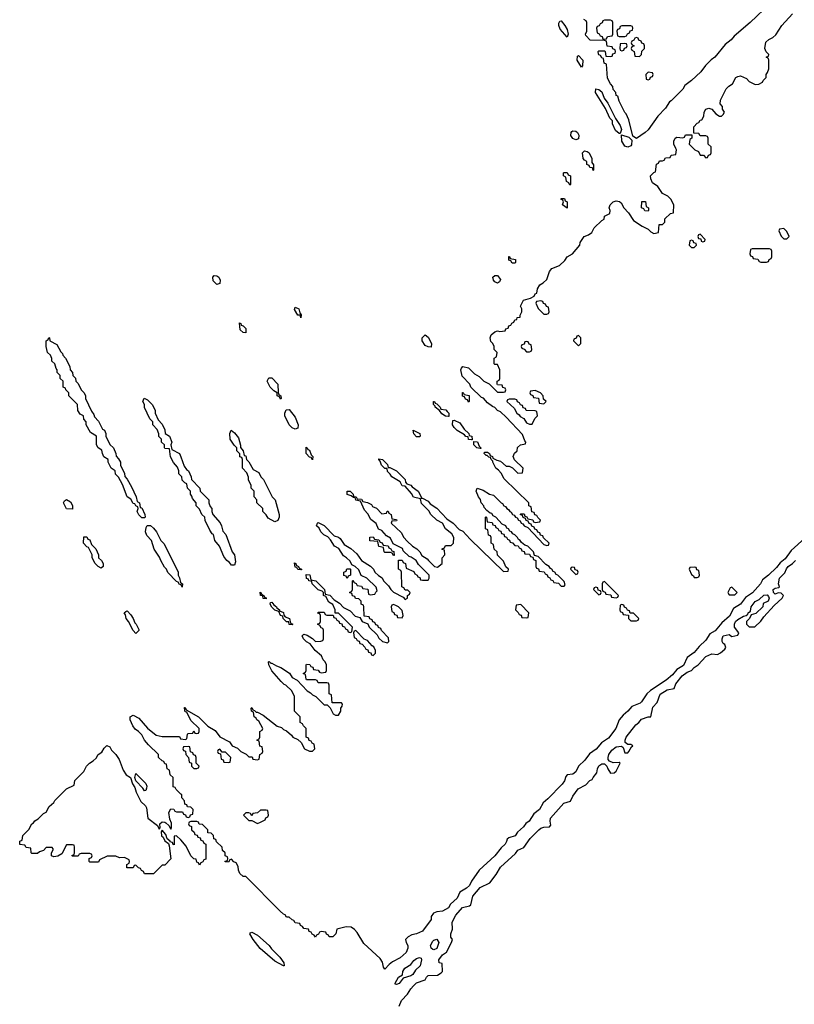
# Model space of a CAD drawing. Header units: inches. Extents: x 2701622 to 2964296, y 496201 to 720542.
# Tile 114 of 256: x 2768886 to 2774241, y 684083 to 690890. Entities that reach past the tile are written whole.
import ezdxf

# ---------------------------------------------------------------- set-up
doc = ezdxf.new("R2010")
doc.units = ezdxf.units.IN
doc.header["$MEASUREMENT"] = 0
for name, color, linetype in [('C7668', 7, 'Continuous'), ('C7678', 7, 'Continuous'), ('C7679', 7, 'Continuous')]:
    doc.layers.add(name, color=color, linetype=linetype)

msp = doc.modelspace()

# ---------------------------------------------------------------- linework, layer by layer
at = {"layer": 'C7668', "color": 4, "elevation": 8}
for points in [[(2769730, 687446), (2769710, 687466), (2769698, 687490), (2769706, 687510), (2769702, 687522), (2769688, 687528), (2769682, 687542), (2769670, 687546), (2769655.3, 687575.3), (2769628, 687590), (2769596.4, 687676.4), (2769570, 687726), (2769548.4, 687748.4), (2769546, 687770), (2769518, 687790), (2769498, 687830), (2769498, 687850), (2769468.7, 687868.7), (2769458, 687890), (2769453.6, 687913.6), (2769428.9, 687928.9), (2769418, 687950), (2769418, 688010), (2769376.4, 688036.4), (2769346, 688090), (2769346, 688110), (2769328.4, 688128.4), (2769326, 688150), (2769303.1, 688163.1), (2769288.4, 688188.4), (2769286, 688230), (2769226, 688290), (2769226, 688310), (2769206, 688330), (2769202, 688342), (2769186, 688350), (2769186, 688390), (2769166, 688410), (2769166, 688430), (2769146, 688450), (2769146, 688470), (2769138, 688478), (2769128, 688510), (2769108, 688530), (2769107.3, 688547.3), (2769098, 688570), (2769078, 688590), (2769068, 688630), (2769068, 688670), (2769082, 688678), (2769088, 688692), (2769092, 688690), (2769094, 688670), (2769143.6, 688643.6), (2769170, 688594), (2769182, 688582), (2769184.7, 688570), (2769202, 688550), (2769231.6, 688491.6), (2769234, 688470), (2769251.6, 688451.6), (2769254, 688430), (2769271.6, 688411.6), (2769274, 688390), (2769290, 688374), (2769312, 688330), (2769332, 688310), (2769342, 688290), (2769342, 688270), (2769383.6, 688183.6), (2769399.6, 688159.6), (2769403.6, 688143.6), (2769430, 688114), (2769459.6, 688059.6), (2769471.3, 688051.3), (2769482, 688030), (2769482, 688010), (2769510, 687954), (2769534, 687930), (2769551.6, 687891.6), (2769552.7, 687872.7), (2769570, 687854), (2769582, 687830), (2769582, 687810), (2769611.6, 687751.6), (2769612.7, 687732.7), (2769630, 687714), (2769659.6, 687659.6), (2769692, 687590), (2769698, 687558), (2769714, 687550), (2769718, 687518), (2769730, 687514), (2769752, 687470), (2769754, 687450), (2769750, 687446)], [(2769250, 687506), (2769208.9, 687508.9), (2769189.1, 687549.1), (2769196.4, 687563.6), (2769210, 687572), (2769236.9, 687556.9), (2769251.1, 687531.1)], [(2769450, 687098), (2769428.9, 687108.9), (2769408, 687130), (2769388, 687170), (2769388, 687190), (2769362, 687242), (2769350, 687246), (2769328, 687270), (2769330, 687314), (2769350, 687314), (2769358, 687298), (2769370, 687294), (2769382, 687262), (2769411.6, 687231.6), (2769432, 687190), (2769432, 687170), (2769452, 687150), (2769462, 687130), (2769462, 687110)], [(2769690, 686646), (2769670, 686666), (2769638, 686730), (2769622, 686750), (2769616.4, 686776.4), (2769608.7, 686790), (2769620.4, 686799.6), (2769630, 686802), (2769655.3, 686775.3), (2769671.3, 686750), (2769681, 686721), (2769691.3, 686710), (2769710, 686674), (2769710, 686666)], [(2769750, 685558), (2769737.2, 685577.2), (2769688.4, 685628.4), (2769681.2, 685650), (2769690, 685678), (2769758, 685610), (2769764.7, 685590), (2769763.6, 685576.4), (2769758, 685562)]]:
    msp.add_lwpolyline(points, close=True, dxfattribs=at)
for points in [[(2770000, 687736), (2769986, 687750), (2769986, 687770), (2769976.4, 687796.4), (2769948.4, 687828.4), (2769928.4, 687868.4), (2769922, 687922), (2769890, 687926), (2769886, 687930), (2769886, 687950), (2769866, 687970), (2769866, 687990), (2769848.4, 688008.4), (2769847.3, 688027.3), (2769836.4, 688056.4), (2769806, 688090), (2769806, 688110), (2769786, 688130), (2769748.4, 688208.4), (2769748, 688230), (2769738, 688250), (2769747.3, 688272.7), (2769770, 688262), (2769802, 688230), (2769822, 688190), (2769822, 688170), (2769843.6, 688123.6), (2769870, 688094), (2769890, 688054), (2769892, 688030), (2769922, 688010), (2769938, 687970), (2769932, 687950), (2769938, 687918), (2769990.9, 687890.9), (2770000, 687866.6)], [(2770000, 686982.7), (2769990, 686986), (2769982, 687002), (2769970, 687006), (2769909.2, 687069.2), (2769902, 687090), (2769886, 687106), (2769862, 687150), (2769853.6, 687173.6), (2769815.3, 687230), (2769798, 687290), (2769764.7, 687324.7), (2769755.3, 687350), (2769760.4, 687379.6), (2769767.3, 687392.7), (2769790, 687394), (2769810, 687374), (2769832, 687350), (2769862, 687290), (2769885.4, 687265.4), (2769982, 687070), (2769982, 687050), (2769991.6, 687031.6), (2769998, 686998), (2770000, 686996.9)], [(2770000, 685535.8), (2769967.3, 685567.3), (2769962, 685582), (2769947.3, 685587.3), (2769946, 685650), (2769926, 685670), (2769922, 685702), (2769906, 685710), (2769902, 685742), (2769890, 685746), (2769882, 685762), (2769870, 685766), (2769846, 685790), (2769846, 685810), (2769776.4, 685876.4), (2769748, 685910), (2769730, 685946), (2769708, 685970), (2769685.2, 685985.2), (2769669.1, 686009.1), (2769649.2, 686049.2), (2769648.7, 686070), (2769670, 686082), (2769710, 686062), (2769770, 685992), (2769830, 685944.7), (2769870, 685934), (2769990, 685934), (2769998, 685918), (2770000, 685917.8)], [(2770000, 685220.4), (2769970, 685248), (2769954, 685246), (2769954, 685186), (2769947.3, 685187.3), (2769942, 685202), (2769926, 685206), (2769926, 685210), (2769906, 685226), (2769896.4, 685256.4), (2769870, 685286), (2769863.6, 685276.4), (2769866.8, 685246.8), (2769878, 685238), (2769890, 685214), (2769914, 685194), (2769919.6, 685179.6), (2769931.3, 685088.7), (2769890, 685046), (2769870, 685046), (2769810, 684986), (2769750, 684986), (2769742, 685002), (2769727.3, 685007.3), (2769722, 685022), (2769707.3, 685027.3), (2769690, 685046), (2769678, 685042), (2769670, 685026), (2769627.3, 685027.3), (2769626, 685050), (2769642, 685058), (2769646, 685070), (2769642, 685082), (2769610, 685098), (2769576.4, 685096.4), (2769550, 685106), (2769490, 685106), (2769438, 685082), (2769430, 685066), (2769370, 685066), (2769366, 685070), (2769366, 685090), (2769382, 685098), (2769386, 685110), (2769382, 685122), (2769370, 685126), (2769310, 685126), (2769298, 685122), (2769290, 685106), (2769250, 685106), (2769247.3, 685112.7), (2769262, 685118), (2769266, 685130), (2769266, 685170), (2769262, 685182), (2769250, 685186), (2769210, 685186), (2769176.9, 685123.1), (2769150, 685108), (2769122, 685102), (2769106, 685110), (2769106, 685130), (2769118, 685150), (2769118, 685158), (2769110, 685166), (2769070, 685166), (2769050, 685146), (2769023.6, 685136.4), (2769010, 685126), (2768970, 685126), (2768966, 685130), (2768962, 685162), (2768930, 685166), (2768922, 685182), (2768887.3, 685187.3), (2768886, 685210), (2768902, 685218), (2768908, 685250), (2768948.4, 685291.6), (2768969.3, 685330.7), (2768982, 685338), (2768990, 685351.3), (2769014, 685366), (2769050, 685402), (2769068.4, 685411.6), (2769089.3, 685450.7), (2769122, 685478), (2769130, 685492), (2769210, 685572), (2769262, 685598), (2769268, 685630), (2769328.4, 685691.6), (2769348, 685730), (2769368, 685750), (2769394.6, 685765.4), (2769414.6, 685785.4), (2769429.3, 685810.7), (2769454.6, 685825.4), (2769470, 685854), (2769488.9, 685871.1), (2769510, 685862), (2769519.6, 685839.6), (2769550.9, 685810.9), (2769574.4, 685774.4), (2769601, 685701), (2769622, 685670), (2769651.3, 685650), (2769666.8, 685606.8), (2769682, 685582), (2769691, 685550), (2769724, 685484), (2769754.8, 685454.8), (2769762, 685442), (2769771.3, 685370), (2769838, 685318), (2769850, 685294), (2769856.4, 685303.6), (2769855.3, 685330), (2769870, 685344.7), (2769890, 685342), (2769896.9, 685336.9), (2769918, 685318), (2769930, 685294), (2769936.4, 685303.6), (2769934.6, 685334.6), (2769924, 685364), (2769918, 685410), (2769930, 685434), (2769952.7, 685432.7), (2769958, 685418), (2769970, 685414), (2770000, 685413.1)]]:
    msp.add_lwpolyline(points, dxfattribs=at)
at = {"layer": 'C7678', "color": 4, "elevation": 8}
for points in [[(2770000, 685917.8), (2770030, 685914), (2770042, 685918), (2770046, 685950), (2770050, 685954), (2770082, 685958), (2770090, 685974), (2770098, 685958), (2770110, 685954), (2770122, 685958), (2770126, 685970), (2770126, 685990), (2770070, 686046), (2770042, 686102), (2770030, 686106), (2770026, 686130), (2770026, 686134), (2770030, 686134), (2770038, 686118), (2770122, 686070), (2770186, 686006), (2770236.8, 685976.8), (2770270, 685932), (2770336.9, 685896.9), (2770354, 685870), (2770392.7, 685852.7), (2770414, 685830), (2770452.7, 685812.7), (2770470, 685794), (2770492.7, 685792.7), (2770498, 685778), (2770530, 685774), (2770542, 685778), (2770546, 685810), (2770562, 685818), (2770566, 685830), (2770562, 685862), (2770547.3, 685867.3), (2770542, 685902), (2770526, 685910), (2770542, 685918), (2770546, 685930), (2770546, 685970), (2770562, 685978), (2770566, 685990), (2770540.4, 686040.4), (2770526, 686050), (2770522, 686062), (2770506, 686070), (2770502, 686102), (2770488, 686110), (2770486, 686130), (2770490, 686134), (2770498, 686118), (2770510, 686114), (2770522, 686102), (2770530, 686102), (2770570, 686082), (2770666.4, 686006.4), (2770696, 685996), (2770710, 685982), (2770730, 685974), (2770764.7, 685944.7), (2770774, 685930), (2770810, 685914), (2770832.7, 685892.7), (2770854, 685850), (2770890, 685834), (2770910, 685834), (2770926, 685850), (2770922, 685882), (2770907.3, 685887.3), (2770902, 685902), (2770887.3, 685907.3), (2770882, 685922), (2770866, 685930), (2770866, 685990), (2770847.3, 686007.3), (2770842, 686022), (2770826, 686030), (2770826, 686070), (2770786, 686110), (2770786, 686210), (2770768, 686250), (2770726, 686290), (2770714.6, 686294.6), (2770693.6, 686313.6), (2770630, 686388), (2770608, 686430), (2770606, 686450), (2770610, 686452), (2770622, 686442), (2770630, 686442), (2770662, 686422), (2770690.9, 686410.9), (2770751.1, 686371.1), (2770770, 686342), (2770803.6, 686323.6), (2770874, 686250), (2770896.9, 686236.9), (2770910, 686222), (2770934, 686210), (2770990, 686154), (2771012.7, 686152.7), (2771032.7, 686132.7), (2771054, 686090), (2771070, 686082), (2771090, 686082), (2771106, 686110), (2771106, 686130), (2771116.4, 686143.6), (2771118, 686158), (2771110, 686166), (2771047.3, 686167.3), (2771042, 686222), (2771026, 686230), (2771026, 686290), (2771022, 686302), (2771010, 686306), (2770950, 686306), (2770942, 686322), (2770930, 686326), (2770870, 686326), (2770866, 686330), (2770862, 686362), (2770846, 686370), (2770862, 686378), (2770866, 686390), (2770866, 686430), (2770870, 686434), (2770892.7, 686432.7), (2770898, 686418), (2770912.7, 686412.7), (2770918, 686398), (2770950, 686394), (2770958, 686378), (2770970, 686374), (2771002, 686378), (2771006, 686390), (2771006, 686430), (2770998, 686450), (2770984, 686464), (2770972.9, 686492.9), (2770928, 686530), (2770894, 686574), (2770868.9, 686588.9), (2770848.9, 686608.9), (2770838, 686630), (2770850, 686642), (2770874.4, 686634.4), (2770911.1, 686611.1), (2770930, 686592), (2770967.3, 686592.7), (2770982, 686598), (2770986, 686610), (2770986, 686670), (2770982, 686682), (2770970, 686686), (2770962, 686702), (2770946, 686710), (2770962, 686718), (2770966, 686730), (2770966, 686770), (2770962, 686782), (2770947.3, 686787.3), (2770950, 686794), (2770990, 686794), (2770998, 686778), (2771010, 686774), (2771054, 686774), (2771058, 686758), (2771072.7, 686752.7), (2771078, 686738), (2771092.7, 686732.7), (2771098, 686718), (2771112.7, 686712.7), (2771118, 686698), (2771132.7, 686692.7), (2771138, 686678), (2771152.7, 686672.7), (2771158, 686658), (2771170, 686654), (2771182, 686658), (2771186, 686690), (2771090, 686786), (2771066, 686786), (2771066, 686810), (2771050, 686846), (2771023.1, 686863.1), (2771002, 686902), (2770986, 686910), (2770986, 686930), (2770978, 686938), (2770948.9, 686948.9), (2770908, 686990), (2770906, 687006), (2770886, 687010), (2770882, 687022), (2770870, 687026), (2770866, 687054), (2770891.1, 687051.1), (2770898, 687018), (2770934, 687010), (2770994, 686950), (2770998, 686918), (2771030, 686912), (2771059.6, 686879.6), (2771096.9, 686856.9), (2771125.4, 686825.4), (2771170, 686802), (2771206.4, 686766.4), (2771238, 686758), (2771254, 686730), (2771292.7, 686712.7), (2771302, 686690), (2771358, 686638), (2771370, 686614), (2771394, 686590), (2771430, 686582), (2771438, 686590), (2771436.4, 686616.4), (2771387.3, 686667.3), (2771382, 686682), (2771367.3, 686687.3), (2771362, 686702), (2771347.3, 686707.3), (2771342, 686722), (2771327.3, 686727.3), (2771322, 686742), (2771307.3, 686747.3), (2771302, 686762), (2771267.3, 686767.3), (2771266, 686830), (2771262, 686842), (2771246, 686850), (2771246, 686870), (2771230, 686886), (2771207.3, 686887.3), (2771202, 686902), (2771187.3, 686907.3), (2771182, 686922), (2771166, 686930), (2771182, 686938), (2771186, 686950), (2771186, 687010), (2771190, 687014), (2771198, 686998), (2771212.7, 686992.7), (2771218, 686978), (2771250, 686974), (2771258, 686958), (2771292.7, 686952.7), (2771298, 686918), (2771310, 686914), (2771342, 686918), (2771347.3, 686932.7), (2771358, 686942), (2771350, 686966), (2771286, 687030), (2771247.3, 687047.3), (2771230, 687086), (2771206, 687110), (2771182, 687122), (2771170, 687146), (2771146, 687170), (2771124, 687184), (2771093.2, 687233.2), (2771062, 687250), (2771034.6, 687294.6), (2771015.3, 687315.3), (2770989.1, 687329.1), (2770968, 687350), (2770955.3, 687375.3), (2770938, 687390), (2770946, 687410), (2770950, 687414), (2770990, 687392), (2771061, 687321), (2771090, 687312), (2771102, 687302), (2771130, 687262), (2771174.8, 687234.8), (2771216.9, 687196.9), (2771250, 687152), (2771311.3, 687111.3), (2771331.3, 687091.3), (2771342, 687070), (2771366.4, 687046.4), (2771391.1, 687031.1), (2771402, 687010), (2771436.9, 686976.9), (2771452, 686950), (2771470, 686932), (2771538, 686898), (2771550, 686882), (2771566, 686890), (2771566, 686910), (2771582, 686918), (2771586, 686930), (2771570, 686946), (2771550, 686946), (2771542, 686962), (2771528.4, 686968.4), (2771526, 687070), (2771522, 687082), (2771506, 687090), (2771506, 687154), (2771530, 687154), (2771538, 687138), (2771554, 687130), (2771558, 687098), (2771610, 687074), (2771618, 687058), (2771634, 687050), (2771638, 687038), (2771652.7, 687032.7), (2771658, 687018), (2771670, 687014), (2771710, 687014), (2771718, 687030), (2771718, 687050), (2771643.1, 687123.1), (2771626, 687150), (2771593.6, 687173.6), (2771578, 687178), (2771538, 687218), (2771533.2, 687233.2), (2771467.3, 687267.3), (2771450, 687306), (2771422, 687322), (2771390, 687358), (2771367.3, 687367.3), (2771350, 687406), (2771313.6, 687433.6), (2771293.6, 687473.6), (2771270, 687498), (2771242, 687562), (2771210, 687568), (2771206, 687586), (2771194, 687586), (2771178, 687598), (2771150, 687608), (2771149.2, 687630.8), (2771170.9, 687630.9), (2771192, 687610), (2771194, 687594), (2771211.6, 687591.6), (2771218, 687578), (2771250, 687574), (2771258, 687558), (2771291.6, 687551.6), (2771318, 687538), (2771325.4, 687525.4), (2771352.7, 687512.7), (2771390, 687474), (2771422, 687478), (2771427.3, 687492.7), (2771432.7, 687492.7), (2771438, 687478), (2771454, 687470), (2771458, 687438), (2771490, 687434), (2771494, 687430), (2771490, 687426), (2771458, 687422), (2771454, 687410), (2771523.6, 687343.6), (2771542, 687310), (2771565.4, 687285.4), (2771602, 687250), (2771631.1, 687231.1), (2771652, 687210), (2771665.4, 687185.4), (2771703.6, 687163.6), (2771712, 687150), (2771754, 687110), (2771775.3, 687104.7), (2771806, 687130), (2771806, 687170), (2771826, 687190), (2771822, 687222), (2771807.3, 687227.3), (2771807.3, 687232.7), (2771822, 687238), (2771830, 687254), (2771870, 687254), (2771886, 687270), (2771888, 687310), (2771874.6, 687334.6), (2771829, 687369), (2771808.4, 687408.4), (2771768.9, 687428.9), (2771729, 687469), (2771714.6, 687494.6), (2771664.7, 687544.7), (2771658, 687578), (2771609.2, 687589.2), (2771594.6, 687614.6), (2771550, 687666), (2771530, 687668), (2771515.3, 687695.3), (2771458, 687730), (2771448.4, 687748.4), (2771430, 687766), (2771426, 687786), (2771410, 687788), (2771388, 687810), (2771378, 687838), (2771368, 687850), (2771370, 687854), (2771394, 687850), (2771430, 687814), (2771434, 687794), (2771446, 687794), (2771492, 687770), (2771552, 687710), (2771552.7, 687692.7), (2771562, 687682), (2771590, 687672), (2771599.6, 687659.6), (2771642, 687630), (2771662, 687590), (2771662, 687582), (2771670, 687582), (2771710, 687562), (2771722.8, 687542.8), (2771770, 687512), (2771839.6, 687439.6), (2771882, 687410), (2771925.4, 687365.4), (2771950, 687354), (2771999.6, 687299.6), (2772230, 687074), (2772262, 687078), (2772266, 687090), (2772247.3, 687107.3), (2772230, 687146), (2772188.4, 687188.4), (2772186, 687210), (2772166, 687230), (2772162, 687262), (2772146, 687270), (2772146, 687310), (2772142, 687322), (2772127.3, 687327.3), (2772122, 687362), (2772106, 687370), (2772106, 687450), (2772110, 687454), (2772114, 687450), (2772118, 687418), (2772152.7, 687412.7), (2772158, 687398), (2772172.7, 687392.7), (2772178, 687378), (2772192.7, 687372.7), (2772198, 687358), (2772212.7, 687352.7), (2772218, 687338), (2772232.7, 687332.7), (2772238, 687318), (2772252.7, 687312.7), (2772258, 687298), (2772272.7, 687292.7), (2772278, 687278), (2772292.7, 687272.7), (2772310, 687254), (2772332.7, 687252.7), (2772338, 687238), (2772352.7, 687232.7), (2772358, 687218), (2772372.7, 687212.7), (2772378, 687198), (2772410, 687194), (2772418, 687178), (2772434, 687174), (2772438, 687158), (2772454, 687150), (2772454, 687110), (2772458, 687098), (2772472.7, 687092.7), (2772478, 687078), (2772512.7, 687072.7), (2772518, 687058), (2772532.7, 687052.7), (2772538, 687038), (2772552, 687032), (2772558, 687018), (2772572.7, 687012.7), (2772578, 686998), (2772610, 686994), (2772630, 686974), (2772650, 686974), (2772658, 686982), (2772650, 687006), (2772606, 687050), (2772595.3, 687055.3), (2772586, 687070), (2772575.3, 687075.3), (2772566, 687090), (2772555.3, 687095.3), (2772546, 687110), (2772523.1, 687123.1), (2772470, 687178), (2772446, 687186), (2772438, 687210), (2772398, 687250), (2772378, 687258), (2772356.4, 687276.4), (2772346, 687290), (2772335.3, 687295.3), (2772328, 687310), (2772310, 687328), (2772295.3, 687335.3), (2772286, 687350), (2772274.6, 687354.6), (2772266, 687370), (2772254.6, 687374.6), (2772246, 687390), (2772222, 687402), (2772178, 687450), (2772160.2, 687460.2), (2772150, 687475.3), (2772138, 687478), (2772116.4, 687496.4), (2772098, 687518), (2772095.3, 687530), (2772075.3, 687550), (2772072.5, 687572.5), (2772058, 687590), (2772042, 687630), (2772048, 687652), (2772090, 687638), (2772134, 687610), (2772162, 687602), (2772214, 687550), (2772224.7, 687544.7), (2772234, 687530), (2772244.7, 687524.7), (2772254, 687510), (2772264.7, 687504.7), (2772274, 687490), (2772284.7, 687484.7), (2772294, 687470), (2772305.4, 687465.4), (2772314, 687450), (2772325.4, 687445.4), (2772334, 687430), (2772345.4, 687425.4), (2772354, 687410), (2772365.4, 687405.4), (2772374, 687390), (2772398, 687378), (2772510, 687262), (2772530, 687254), (2772542, 687258), (2772546, 687270), (2772507.3, 687307.3), (2772502, 687322), (2772487.3, 687327.3), (2772482, 687342), (2772467.3, 687347.3), (2772462, 687362), (2772447.3, 687367.3), (2772442, 687382), (2772427.3, 687387.3), (2772422, 687402), (2772407.3, 687407.3), (2772402, 687422), (2772387.3, 687427.3), (2772382, 687442), (2772367.3, 687447.3), (2772362, 687462), (2772346, 687470), (2772350, 687474), (2772372.7, 687472.7), (2772378, 687458), (2772392.7, 687452.7), (2772398, 687438), (2772432.7, 687432.7), (2772438, 687418), (2772450, 687414), (2772482, 687418), (2772486, 687430), (2772467.3, 687447.3), (2772462, 687462), (2772447.3, 687467.3), (2772442, 687482), (2772427.3, 687487.3), (2772422, 687522), (2772406, 687530), (2772406, 687550), (2772236.4, 687716.4), (2772214.6, 687754.6), (2772196.5, 687776.5), (2772178, 687790), (2772158, 687830), (2772158, 687838), (2772146, 687850), (2772142, 687862), (2772130, 687866), (2772118, 687878), (2772110, 687878), (2772098, 687890), (2772100.4, 687899.6), (2772119.6, 687899.6), (2772134, 687890), (2772138, 687878), (2772154, 687870), (2772158, 687858), (2772183.6, 687843.6), (2772210, 687838), (2772250, 687802), (2772270, 687802), (2772292.7, 687792.7), (2772330, 687754), (2772362, 687758), (2772366, 687790), (2772307.3, 687847.3), (2772298, 687870), (2772307.3, 687892.7), (2772326, 687910), (2772327.3, 687932.7), (2772348.4, 687951.6), (2772382, 687958), (2772386, 687970), (2772378, 687978), (2772363.1, 688023.1), (2772250, 688142), (2772210, 688178), (2772190, 688188), (2772170, 688208), (2772154.6, 688214.6), (2772121.2, 688241.2), (2772093.6, 688273.6), (2772078, 688278), (2772006, 688350), (2771998, 688370), (2771945.2, 688425.2), (2771935.3, 688470), (2771940.2, 688479.8), (2771950, 688491), (2771990, 688482), (2772030, 688442), (2772063.6, 688423.6), (2772094, 688390), (2772132.7, 688372.7), (2772190, 688314), (2772230, 688314), (2772242, 688318), (2772246, 688330), (2772242, 688342), (2772227.3, 688347.3), (2772222, 688362), (2772190, 688366), (2772186, 688370), (2772186, 688390), (2772202, 688398), (2772206, 688410), (2772206, 688470), (2772190, 688506), (2772170, 688506), (2772166, 688510), (2772166, 688550), (2772182, 688558), (2772186, 688590), (2772166, 688610), (2772166, 688630), (2772158, 688650), (2772144, 688664), (2772139, 688690), (2772145.2, 688710), (2772170, 688731), (2772190, 688738), (2772206, 688734), (2772242, 688738), (2772248, 688752), (2772262, 688758), (2772267.3, 688772.7), (2772282, 688778), (2772288, 688792), (2772302, 688798), (2772310, 688814), (2772322, 688818), (2772326, 688830), (2772346, 688834), (2772346, 688846), (2772358, 688870), (2772358, 688890), (2772348.7, 688910), (2772368.7, 688950), (2772416.4, 688963.6), (2772442, 688978), (2772450, 688994), (2772462, 688998), (2772466, 689030), (2772483.1, 689056.9), (2772506, 689070), (2772530, 689094), (2772549, 689150), (2772564, 689170), (2772618, 689190), (2772654.6, 689225.4), (2772670, 689251.3), (2772708.4, 689271.6), (2772758, 689330), (2772762, 689350), (2772788.7, 689390), (2772818, 689402), (2772840.4, 689419.6), (2772858, 689450), (2772910, 689502), (2772926, 689510), (2772928.9, 689531.1), (2772966, 689550), (2772968, 689570), (2772962, 689590), (2772968.7, 689610), (2772988, 689630), (2773010, 689638), (2773032, 689632), (2773043.6, 689623.6), (2773062, 689590), (2773095.3, 689555.3), (2773130, 689502), (2773190, 689462), (2773230, 689442), (2773250, 689422), (2773270, 689412), (2773302, 689418), (2773307.3, 689472.7), (2773330, 689474), (2773346, 689490), (2773347.3, 689512.7), (2773386, 689550), (2773406, 689554), (2773408, 689610), (2773388.4, 689648.4), (2773366, 689670), (2773330, 689688), (2773297.2, 689737.2), (2773261.2, 689761.2), (2773248.9, 689788.9), (2773248, 689810), (2773270, 689834), (2773282, 689838), (2773288, 689890), (2773302, 689898), (2773310, 689914), (2773330, 689914), (2773342, 689918), (2773350, 689934), (2773382, 689938), (2773390, 689954), (2773422, 689958), (2773426, 689990), (2773421.5, 690000)], [(2773544, 690000), (2773554, 689990), (2773578, 689978), (2773590, 689954), (2773612.7, 689952.7), (2773630, 689934), (2773642, 689938), (2773647.3, 689952.7), (2773662, 689958), (2773666, 689970), (2773666, 690000)], [(2770000, 687866.6), (2770023.6, 687803.6), (2770039.6, 687779.6), (2770052, 687770), (2770072, 687730), (2770074, 687710), (2770131.3, 687651.3), (2770134, 687630), (2770194, 687570), (2770194, 687550), (2770203.6, 687523.6), (2770214, 687510), (2770214, 687490), (2770222, 687470), (2770271.6, 687411.6), (2770282, 687390), (2770290, 687354), (2770312, 687330), (2770356, 687210), (2770370.6, 687190.6), (2770377.3, 687142.7), (2770370, 687118), (2770350, 687118), (2770336.5, 687136.5), (2770318, 687150), (2770298, 687178), (2770268, 687250), (2770235.3, 687290), (2770226, 687330), (2770216.4, 687336.4), (2770200.4, 687360.4), (2770168.4, 687428.4), (2770166, 687450), (2770146, 687470), (2770130, 687506), (2770106, 687530), (2770106, 687550), (2770080.4, 687580.4), (2770076.4, 687596.4), (2770066, 687610), (2770066, 687630), (2770046, 687650), (2770042, 687682), (2770027.3, 687687.3), (2770010, 687706), (2770006, 687730), (2770000, 687736)], [(2774313.8, 687306.2), (2774220.3, 687219.7), (2774177.5, 687162.5), (2774144, 687136), (2774117.7, 687102.3), (2774064, 687050), (2774021.7, 687018.3), (2774007.7, 686990), (2773952.9, 686927.1), (2773903.8, 686896.2), (2773870, 686849.4), (2773820.5, 686819.5), (2773794.1, 686765.9), (2773740.2, 686719.8), (2773695.1, 686664.9), (2773656.3, 686643.7), (2773630, 686601.2), (2773583.1, 686556.9), (2773550, 686515.1), (2773500.4, 686479.6), (2773475.2, 686424.8), (2773430, 686397.2), (2773399.2, 686360.8), (2773356.1, 686323.9), (2773246.6, 686253.4), (2773220.7, 686230), (2773185.7, 686174.3), (2773174.9, 686165.1), (2773119, 686141), (2773090, 686109.2), (2773057.1, 686082.9), (2773030.7, 686050), (2773008, 685990), (2772956.3, 685923.7), (2772908.4, 685891.6), (2772872.3, 685847.7), (2772824.9, 685815.1), (2772794, 685770), (2772750, 685729), (2772730, 685689), (2772710, 685675.1), (2772670, 685669), (2772661.1, 685658.9), (2772652.3, 685627.7), (2772636.1, 685603.9), (2772537.6, 685502.4), (2772504.7, 685475.3), (2772479.1, 685430), (2772440.6, 685399.4), (2772407.3, 685350), (2772386.1, 685333.9), (2772370, 685309.3), (2772327.9, 685272.1), (2772311.6, 685248.4), (2772267.1, 685232.9), (2772255.3, 685224.7), (2772252.5, 685207.5), (2772242.8, 685190), (2772214.6, 685165.4), (2772170.3, 685109.7), (2772062.8, 685010), (2772010, 684933.2), (2771996.1, 684903.9), (2771974.6, 684885.4), (2771930, 684859.3), (2771910, 684817.2), (2771864, 684776), (2771850.3, 684749.7), (2771810, 684727), (2771770, 684722), (2771746, 684714), (2771731.3, 684690), (2771730.8, 684670), (2771671.3, 684588.7), (2771630, 684569.4), (2771596, 684564), (2771571.3, 684548.7), (2771554, 684530), (2771558, 684510), (2771570.4, 684490.4), (2771570.3, 684470), (2771558.4, 684441.6), (2771516.1, 684403.9), (2771464, 684376), (2771441.2, 684358.8), (2771410, 684326.6), (2771400.7, 684340.7), (2771394.2, 684374.2), (2771379.1, 684399.1), (2771264.1, 684504.1), (2771218.6, 684578.6), (2771201.2, 684601.2), (2771177.2, 684617.2), (2771142, 684618), (2771078, 684602), (2771072, 684570), (2771050, 684548.7), (2771026, 684550), (2771022, 684562), (2771007.3, 684567.3), (2771002, 684582), (2770970, 684586), (2770958, 684582), (2770952.7, 684567.3), (2770938, 684562), (2770930, 684546), (2770922, 684562), (2770907.3, 684567.3), (2770902, 684582), (2770887.3, 684587.3), (2770882, 684602), (2770850, 684606), (2770842, 684622), (2770827.3, 684627.3), (2770822, 684642), (2770790, 684646), (2770782, 684662), (2770770, 684666), (2770750, 684686), (2770730, 684686), (2770722, 684702), (2770710, 684706), (2770687.3, 684727.3), (2770450, 684966), (2770430, 684966), (2770407.3, 684987.3), (2770398, 685010), (2770396.4, 685036.4), (2770382, 685062), (2770367.3, 685067.3), (2770350, 685086), (2770338, 685082), (2770330, 685066), (2770307.3, 685067.3), (2770307.3, 685072.7), (2770322, 685078), (2770326, 685090), (2770322, 685102), (2770306, 685110), (2770306, 685130), (2770287.3, 685147.3), (2770286, 685170), (2770247.3, 685207.3), (2770242, 685222), (2770227.3, 685227.3), (2770226, 685250), (2770210, 685266), (2770187.3, 685267.3), (2770186, 685290), (2770150, 685326), (2770127.3, 685327.3), (2770122, 685342), (2770110, 685346), (2770070, 685346), (2770058, 685342), (2770054, 685330), (2770058, 685318), (2770072.7, 685312.7), (2770074, 685290), (2770092.7, 685272.7), (2770098, 685258), (2770112.7, 685252.7), (2770118, 685238), (2770132.7, 685232.7), (2770138, 685218), (2770152.7, 685212.7), (2770158, 685198), (2770174, 685190), (2770172.7, 685087.3), (2770158, 685082), (2770152.7, 685067.3), (2770138, 685062), (2770130, 685046), (2770122, 685062), (2770110, 685066), (2770106, 685086), (2770090, 685088), (2770069.1, 685109.1), (2770036, 685176), (2770000.2, 685220.2), (2770000, 685220.4)], [(2771509.2, 684070), (2771526.6, 684110), (2771567.8, 684152.2), (2771589.5, 684190), (2771608.2, 684211.8), (2771630, 684230.6), (2771688.7, 684251.3), (2771698, 684270), (2771710, 684282), (2771774.6, 684285.4), (2771800.4, 684299.6), (2771808, 684310), (2771806, 684366), (2771786, 684370), (2771784, 684390), (2771810, 684426), (2771835.9, 684444.1), (2771872.3, 684510), (2771878, 684530), (2771867.7, 684547.7), (2771867.4, 684570), (2771877.6, 684602.4), (2771876.9, 684650), (2771900.3, 684699.7), (2771947.8, 684752.2), (2771996.2, 684763.8), (2772004, 684770), (2772018.4, 684830), (2772069.5, 684890.5), (2772136.9, 684923.1), (2772179.6, 684980.4), (2772209.3, 685030), (2772313.5, 685126.5), (2772330, 685147.7), (2772372, 685168), (2772416.3, 685230), (2772475.4, 685290), (2772490, 685301.3), (2772510, 685307.9), (2772549.4, 685310.6), (2772558.6, 685321.4), (2772553.6, 685350), (2772556.9, 685370), (2772647.4, 685472.6), (2772693.6, 685486.4), (2772710, 685522.8), (2772747.8, 685572.2), (2772798.9, 685601.1), (2772828.7, 685630), (2772844, 685636), (2772850, 685652), (2772876, 685684), (2772879.6, 685710), (2772890, 685732.4), (2772910, 685746.4), (2772930, 685744.9), (2772944.9, 685730), (2772951, 685710), (2772970, 685682), (2772996.4, 685683.6), (2773010, 685694), (2773038, 685750), (2773030, 685755.3), (2772990, 685752.7), (2772964.5, 685764.5), (2772955.1, 685775.1), (2772953.6, 685790), (2772958.7, 685810), (2772980.5, 685839.5), (2773010, 685862.6), (2773047.7, 685867.7), (2773058.8, 685858.8), (2773070, 685822), (2773090, 685822), (2773098, 685830), (2773116.4, 685863.6), (2773126, 685870), (2773110, 685878), (2773090, 685879), (2773072.9, 685892.9), (2773072, 685910), (2773078.7, 685930), (2773146.1, 686013.9), (2773166.6, 686030), (2773185.9, 686054.1), (2773231.3, 686071.3), (2773248.7, 686071.3), (2773263, 686137), (2773292.7, 686170), (2773313.6, 686226.4), (2773362.5, 686257.5), (2773410, 686267.3), (2773422, 686298), (2773465.3, 686354.7), (2773501.1, 686378.9), (2773530, 686390.8), (2773548.1, 686411.9), (2773577, 686430), (2773630, 686487.3), (2773670, 686506), (2773710, 686502), (2773730, 686512), (2773762, 686538), (2773768.7, 686550), (2773762, 686570), (2773750, 686577.2), (2773742.9, 686590), (2773741.6, 686610), (2773749.7, 686630.3), (2773790, 686639.3), (2773810, 686626), (2773850, 686634), (2773858, 686650), (2773827.6, 686690), (2773827.6, 686710), (2773835.1, 686730), (2773850, 686743.7), (2773890, 686765.5), (2773909.4, 686770.6), (2773920.4, 686779.6), (2773922.7, 686790), (2773938.3, 686801.7), (2773944.2, 686830), (2773970, 686868), (2773997.8, 686882.2), (2774029.7, 686910.3), (2774052.8, 686912.8), (2774062.8, 686902.8), (2774066.8, 686890), (2774061, 686870), (2774027.1, 686852.9), (2774024, 686830), (2773975.9, 686784.1), (2773943.5, 686776.5), (2773930.7, 686749.3), (2773911, 686730), (2773911.3, 686711.3), (2773930, 686692), (2773968.4, 686691.6), (2774010, 686732), (2774030, 686762), (2774101.2, 686838.8), (2774158, 686890), (2774166, 686910), (2774150, 686926), (2774130, 686928), (2774110, 686918), (2774098, 686930), (2774095.3, 686950), (2774110, 686958.8), (2774135.3, 686964.7), (2774138, 686970), (2774132.7, 686990), (2774138, 687030), (2774174.9, 687065.1), (2774186.7, 687093.3), (2774199.5, 687110), (2774229.3, 687130), (2774249.7, 687150.3)], [(2770000, 686996.9), (2770012, 686990), (2770010, 686966), (2770002, 686982), (2770000, 686982.7)], [(2770000, 685413.1), (2770012.7, 685412.7), (2770018, 685398), (2770032.7, 685392.7), (2770038, 685378), (2770050, 685374), (2770062, 685378), (2770067.3, 685392.7), (2770082, 685398), (2770086, 685430), (2770070, 685446), (2770047.3, 685447.3), (2770042, 685462), (2770027.3, 685467.3), (2770026, 685490), (2770006, 685510), (2770006, 685530), (2770000, 685535.8)]]:
    msp.add_lwpolyline(points, dxfattribs=at)
for points in [[(2772850, 689846), (2772846, 689866), (2772828.4, 689868.4), (2772822, 689882), (2772808, 689888), (2772806, 689910), (2772790, 689918), (2772782, 689930), (2772778, 689970), (2772790, 689982), (2772810, 689978), (2772822, 689970), (2772842, 689930), (2772842, 689902), (2772852.7, 689887.3), (2772854, 689850)], [(2772690, 689746), (2772682, 689762), (2772666, 689770), (2772662, 689802), (2772646, 689810), (2772646, 689830), (2772650, 689834), (2772670, 689834), (2772678, 689818), (2772694, 689810), (2772694, 689750)], [(2772670, 689586), (2772638, 689610), (2772646, 689630), (2772642, 689642), (2772628, 689650), (2772630, 689654), (2772652.7, 689652.7), (2772658, 689638), (2772671.6, 689631.6)], [(2773230, 689566), (2773207.3, 689567.3), (2773202, 689582), (2773186, 689590), (2773187.3, 689632.7), (2773212.7, 689632.7), (2773218, 689598), (2773234, 689590), (2773234, 689570)], [(2774170, 689446), (2774138, 689442), (2774134, 689430), (2774150, 689394), (2774170, 689374), (2774190, 689374), (2774206, 689390), (2774190, 689426)], [(2773590, 689406), (2773578, 689402), (2773574, 689390), (2773578, 689378), (2773594, 689374), (2773598, 689358), (2773610, 689354), (2773622, 689358), (2773626, 689370)], [(2773530, 689366), (2773518, 689362), (2773514, 689330), (2773530, 689314), (2773550, 689314), (2773566, 689330), (2773562, 689342), (2773547.3, 689347.3), (2773542, 689362)], [(2774070, 689306), (2773950, 689306), (2773938, 689302), (2773934, 689270), (2773938, 689258), (2773952.7, 689252.7), (2773958, 689238), (2773990, 689234), (2773998, 689218), (2774010, 689214), (2774050, 689214), (2774062, 689218), (2774067.3, 689232.7), (2774082, 689238), (2774086, 689250), (2774086, 689290), (2774082, 689302)], [(2772290, 689206), (2772282, 689222), (2772267.3, 689227.3), (2772267.3, 689252.7), (2772272.7, 689252.7), (2772278, 689238), (2772312.7, 689232.7), (2772314, 689210), (2772310, 689206)], [(2770250, 689058), (2770224.7, 689084.7), (2770222, 689110), (2770230, 689122), (2770250, 689118), (2770262, 689110), (2770271.3, 689090), (2770270, 689066)], [(2772190, 689068.7), (2772170, 689078), (2772162, 689090), (2772158, 689110), (2772170, 689122), (2772190, 689122), (2772210, 689094), (2772203.6, 689076.4)], [(2770830, 688828), (2770826, 688846), (2770810, 688848), (2770785.6, 688885.6), (2770790, 688902), (2770816, 688890), (2770822, 688862), (2770831, 688850)], [(2772490, 688946), (2772458, 688942), (2772454, 688930), (2772470, 688894), (2772510, 688854), (2772530, 688854), (2772542, 688858), (2772546, 688870), (2772542, 688902), (2772527.3, 688907.3), (2772522, 688922), (2772507.3, 688927.3), (2772502, 688942)], [(2770450, 688726), (2770430, 688728), (2770410, 688746), (2770406, 688794), (2770414, 688790), (2770418, 688778), (2770430, 688774), (2770450, 688754)], [(2771730, 688626), (2771710, 688628), (2771690, 688638), (2771668.7, 688670), (2771668, 688690), (2771688.4, 688711.6), (2771710, 688694), (2771732, 688650)], [(2772750, 688706), (2772738, 688702), (2772732.7, 688687.3), (2772718, 688682), (2772714, 688670), (2772750, 688634), (2772766, 688650), (2772766, 688690)], [(2772390, 688666), (2772378, 688662), (2772372.7, 688647.3), (2772358, 688642), (2772354, 688630), (2772358, 688618), (2772372.7, 688612.7), (2772390, 688594), (2772410, 688594), (2772422, 688598), (2772426, 688610), (2772422, 688642), (2772407.3, 688647.3), (2772402, 688662)], [(2770690, 688266), (2770682, 688282), (2770666, 688290), (2770666, 688310), (2770643.1, 688323.1), (2770618, 688350), (2770598, 688390), (2770607.3, 688412.7), (2770630, 688414), (2770670.9, 688370.9), (2770672.7, 688312.7), (2770678, 688298), (2770692, 688290), (2770694, 688270)], [(2771990, 688246), (2771982, 688262), (2771967.3, 688267.3), (2771962, 688282), (2771947.3, 688287.3), (2771947.3, 688312.7), (2771952.7, 688312.7), (2771958, 688298), (2771992.7, 688292.7), (2771994, 688250)], [(2772450, 688326), (2772418, 688322), (2772414, 688310), (2772418, 688298), (2772432.7, 688292.7), (2772438, 688278), (2772472.7, 688272.7), (2772478, 688238), (2772510, 688234), (2772526, 688250), (2772507.3, 688267.3), (2772506, 688290), (2772486, 688310)], [(2771850, 688146), (2771830, 688148), (2771804, 688164), (2771788.4, 688188.4), (2771758, 688210), (2771758, 688218), (2771748, 688230), (2771746, 688250), (2771754, 688250), (2771758, 688238), (2771770, 688234), (2771792, 688212), (2771798, 688198), (2771831.6, 688191.6), (2771842, 688182), (2771854, 688170), (2771854, 688146)], [(2772310, 688266), (2772270, 688266), (2772258, 688262), (2772254, 688250), (2772303.6, 688203.6), (2772322, 688170), (2772338, 688158), (2772345.4, 688145.4), (2772372, 688132), (2772390, 688102), (2772410, 688094), (2772430, 688094), (2772448, 688132), (2772466, 688150), (2772462, 688182), (2772450, 688186), (2772387.3, 688187.3), (2772382, 688202), (2772367.3, 688207.3), (2772362, 688222), (2772347.3, 688227.3), (2772342, 688242), (2772327.3, 688247.3), (2772322, 688262)], [(2770790, 688058), (2770768.9, 688068.9), (2770748, 688090), (2770718, 688150), (2770718, 688170), (2770727.3, 688192.7), (2770750, 688194), (2770790, 688142), (2770811.3, 688090), (2770810, 688066)], [(2772010, 687986), (2771990, 687988), (2771986, 688006), (2771970, 688008), (2771960.4, 688020.4), (2771910, 688048.7), (2771889.3, 688069.3), (2771878, 688090), (2771880.4, 688119.6), (2771890, 688122), (2771930, 688102), (2771959.6, 688059.6), (2771992, 688030), (2771994, 688014), (2772012, 688010), (2772014, 687986)], [(2770650, 687418), (2770603.1, 687443.1), (2770590, 687466), (2770566, 687490), (2770566, 687510), (2770526, 687550), (2770526, 687570), (2770506, 687590), (2770506, 687630), (2770486, 687650), (2770486, 687670), (2770468.4, 687708.4), (2770467.3, 687727.3), (2770456.4, 687756.4), (2770426, 687790), (2770426, 687850), (2770422, 687862), (2770408.4, 687868.4), (2770407.3, 687887.3), (2770388, 687910), (2770388, 687930), (2770368.9, 687948.9), (2770342, 687990), (2770338, 688030), (2770347.3, 688052.7), (2770370, 688034), (2770398, 687998), (2770412.7, 687947.3), (2770412.7, 687932.7), (2770432, 687910), (2770438, 687878), (2770450, 687874), (2770454, 687850), (2770470, 687834), (2770499.6, 687779.6), (2770538.8, 687758.8), (2770552, 687730), (2770572, 687710), (2770632, 687590), (2770651.3, 687571.3), (2770681, 687470), (2770681, 687450), (2770670, 687428)], [(2771630, 688006), (2771610, 688026), (2771607.3, 688052.7), (2771652, 688030), (2771654, 688010), (2771650, 688006)], [(2772070, 687926), (2772046, 687930), (2772026, 687950), (2772026, 687974), (2772051.1, 687971.1), (2772062, 687942), (2772074, 687930), (2772074, 687926)], [(2770910, 687846), (2770902, 687862), (2770890, 687866), (2770866, 687890), (2770866, 687934), (2770874, 687930), (2770878, 687918), (2770890, 687914), (2770902, 687882), (2770912, 687870)], [(2771470, 687186), (2771462, 687202), (2771450, 687206), (2771410, 687206), (2771406, 687210), (2771402, 687242), (2771368, 687248), (2771362, 687282), (2771307.3, 687287.3), (2771307.3, 687312.7), (2771330, 687314), (2771338, 687298), (2771370, 687294), (2771378, 687278), (2771392.7, 687272.7), (2771398, 687258), (2771432.7, 687252.7), (2771438, 687238), (2771452.7, 687232.7), (2771458, 687218), (2771472.7, 687212.7), (2771474, 687186)], [(2770830, 687086), (2770810, 687088), (2770802, 687102), (2770790, 687106), (2770786, 687134), (2770794, 687130), (2770798, 687118), (2770814, 687110), (2770818, 687098), (2770834, 687090), (2770834, 687086)], [(2771150, 687026), (2771142, 687042), (2771127.3, 687047.3), (2771126, 687070), (2771142, 687078), (2771147.3, 687092.7), (2771170, 687094), (2771174, 687090), (2771174, 687050), (2771158, 687042)], [(2772710, 687106), (2772698, 687102), (2772694, 687090), (2772730, 687054), (2772742, 687058), (2772746, 687070), (2772742, 687082), (2772726, 687086), (2772722, 687102)], [(2773550, 687106), (2773518, 687102), (2773514, 687090), (2773530, 687054), (2773544.7, 687044.7), (2773550, 687034), (2773570, 687034), (2773582, 687038), (2773586, 687050), (2773582, 687082), (2773567.3, 687087.3), (2773562, 687102)], [(2772930, 687006), (2772918, 687002), (2772914, 686990), (2772914, 686950), (2772918, 686938), (2772932.7, 686932.7), (2772938, 686918), (2772972.7, 686912.7), (2772978, 686898), (2773010, 686894), (2773022, 686898), (2773026, 686910)], [(2770590, 686886), (2770570, 686888.7), (2770566, 686906), (2770550, 686908), (2770549, 686931), (2770554, 686930), (2770558, 686918), (2770574, 686910), (2770578, 686898), (2770590, 686894)], [(2772870, 686966), (2772858, 686962), (2772854, 686950), (2772890, 686914), (2772902, 686918), (2772906, 686930), (2772902, 686942), (2772886, 686946), (2772882, 686962)], [(2773810, 686966), (2773798, 686962), (2773782, 686930), (2773790, 686914), (2773830, 686914), (2773846, 686930)], [(2770770, 686706), (2770750, 686708), (2770746, 686726), (2770730, 686728), (2770708, 686750), (2770706, 686766), (2770688, 686770), (2770678, 686798), (2770650, 686808), (2770630, 686828), (2770618, 686850), (2770620.4, 686859.6), (2770630, 686862), (2770643.6, 686843.6), (2770662, 686830), (2770663.6, 686823.6), (2770682, 686810), (2770682, 686802), (2770710, 686792), (2770712, 686772), (2770722, 686762), (2770750.7, 686750.7), (2770758, 686718), (2770770, 686714), (2770774, 686710)], [(2771470, 686846), (2771458, 686842), (2771454, 686830), (2771458, 686798), (2771472.7, 686792.7), (2771478, 686778), (2771492.7, 686772.7), (2771498, 686758), (2771530, 686754), (2771538, 686770), (2771530, 686806), (2771506, 686830), (2771490, 686838)], [(2772350, 686846), (2772318, 686842), (2772314, 686810), (2772332.7, 686792.7), (2772338, 686778), (2772352.7, 686772.7), (2772358, 686758), (2772390, 686754), (2772402, 686758), (2772406, 686790)], [(2773050, 686846), (2773038, 686842), (2773034, 686810), (2773038, 686798), (2773052.7, 686792.7), (2773058, 686778), (2773094, 686774), (2773094, 686750), (2773110, 686734), (2773150, 686734), (2773162, 686738), (2773166, 686750), (2773130, 686786), (2773106, 686786), (2773102, 686802), (2773087.3, 686807.3), (2773082, 686822), (2773067.3, 686827.3), (2773062, 686842)], [(2771210, 686666), (2771198, 686662), (2771194, 686650), (2771198, 686618), (2771212.7, 686612.7), (2771218, 686598), (2771232.7, 686592.7), (2771238, 686578), (2771252.7, 686572.7), (2771272.7, 686552.7), (2771278, 686538), (2771292.7, 686532.7), (2771298, 686518), (2771312.7, 686512.7), (2771318, 686498), (2771330, 686494), (2771346, 686510), (2771346, 686530), (2771334.6, 686554.6), (2771322, 686562), (2771290, 686598), (2771267.3, 686607.3)], [(2770050, 685866), (2770018, 685862), (2770014, 685850), (2770018, 685838), (2770032.7, 685832.7), (2770034, 685810), (2770054, 685790), (2770058, 685758), (2770074, 685750), (2770074, 685730), (2770090, 685714), (2770110, 685714), (2770122, 685718), (2770126, 685730), (2770106, 685750), (2770106, 685790), (2770102, 685802), (2770087.3, 685807.3), (2770082, 685822), (2770067.3, 685827.3), (2770062, 685862)], [(2770270, 685846), (2770258, 685842), (2770254, 685830), (2770258, 685818), (2770274, 685814), (2770278, 685778), (2770292.7, 685772.7), (2770298, 685758), (2770330, 685754), (2770342, 685758), (2770346, 685790), (2770310, 685826), (2770286, 685826)], [(2770590, 685426), (2770550, 685426), (2770530, 685406), (2770498, 685402), (2770490, 685386), (2770482, 685402), (2770470, 685406), (2770450, 685406), (2770434, 685390), (2770470, 685354), (2770490, 685354), (2770530, 685334), (2770550, 685342), (2770582, 685358), (2770587.3, 685372.7), (2770602, 685378), (2770606, 685390), (2770602, 685422)], [(2770710, 684348), (2770650, 684382), (2770549.4, 684469.4), (2770499, 684530), (2770478, 684570), (2770482, 684578), (2770490, 684582), (2770530, 684561), (2770610.6, 684490.6), (2770627.3, 684467.3), (2770684.7, 684410), (2770711.3, 684370), (2770714, 684350)], [(2771750, 684458.7), (2771742, 684462), (2771731.3, 684471.3), (2771726, 684490), (2771741.2, 684518.8), (2771750, 684526.7), (2771770, 684532.2), (2771783.1, 684510), (2771770, 684469.5)], [(2771490, 684219), (2771482.7, 684222.7), (2771481.2, 684230), (2771505.2, 684270), (2771532.7, 684287.3), (2771534.7, 684310), (2771548.3, 684331.7), (2771590, 684358.4), (2771610, 684384.9), (2771630, 684399.3), (2771650, 684406.8), (2771662, 684402), (2771664, 684390), (2771654, 684350), (2771621.8, 684318.2), (2771603.1, 684290), (2771590, 684279.7), (2771537.3, 684262.7), (2771510, 684227)]]:
    msp.add_lwpolyline(points, close=True, dxfattribs=at)
at = {"layer": 'C7679', "color": 4, "elevation": 8}
for points in [[(2774075.9, 691004.1), (2773936, 690870), (2773824.5, 690775.5), (2773804.7, 690750), (2773762.8, 690717.2), (2773691, 690630), (2773667.1, 690612.9), (2773626.8, 690573.2), (2773596, 690530), (2773530, 690469), (2773485.4, 690434.6), (2773470, 690408.7), (2773390, 690328.7), (2773378, 690322), (2773350, 690278), (2773297.3, 690222.7), (2773230, 690129), (2773210, 690109), (2773150, 690069), (2773124, 690084), (2773096.4, 690196.4), (2773079, 690239), (2773070, 690248), (2773030, 690326), (2773022, 690362), (2773010, 690366), (2773007.3, 690387.3), (2772990, 690406), (2772987.3, 690427.3), (2772970, 690446), (2772950, 690486), (2772942, 690582), (2772926, 690590), (2772922, 690622), (2772910, 690626), (2772902, 690642), (2772890, 690646), (2772887.3, 690652.7), (2772886, 690670), (2772890, 690674), (2772930, 690674), (2772934, 690670), (2772938, 690638), (2772970, 690634), (2772982, 690638), (2772987.3, 690652.7), (2773002, 690658), (2773006, 690670), (2773002, 690682), (2772987.3, 690687.3), (2772982, 690702), (2772947.3, 690707.3), (2772942, 690742), (2772930, 690746), (2772830, 690748), (2772800.4, 690780.4), (2772798, 690790), (2772806, 690810), (2772806, 690870), (2772802, 690882), (2772786, 690890)], [(2773666, 690000), (2773666, 690010), (2773646, 690030), (2773646, 690070), (2773642, 690082), (2773630, 690086), (2773590, 690086), (2773582, 690102), (2773546, 690106), (2773546, 690150), (2773570, 690174), (2773582, 690178), (2773590, 690194), (2773602, 690198), (2773616.4, 690223.6), (2773618, 690250), (2773628.7, 690270), (2773650, 690278), (2773671, 690271), (2773699.6, 690239.6), (2773723.6, 690223.6), (2773738, 690222), (2773750, 690234), (2773758, 690250), (2773746, 690270), (2773746, 690290), (2773728.4, 690308.4), (2773730, 690334), (2773770, 690412), (2773788, 690430), (2773814.6, 690445.4), (2773838, 690490), (2773850, 690498), (2773870, 690502), (2773910, 690482), (2773930, 690462), (2773970, 690442), (2773996.4, 690443.6), (2774022, 690458), (2774026, 690470), (2774046, 690490), (2774046, 690510), (2774056.4, 690523.6), (2774066, 690550), (2774066, 690610), (2774062, 690622), (2774046, 690630), (2774062, 690638), (2774066, 690650), (2774047.3, 690667.3), (2774038, 690690), (2774044.8, 690735.2), (2774066.3, 690753.7), (2774094, 690766), (2774114.6, 690785.4), (2774155.3, 690850), (2774228.7, 690930)], [(2773421.5, 690000), (2773408, 690030), (2773408.7, 690050), (2773418, 690070), (2773430, 690078), (2773470, 690074), (2773482, 690078), (2773490, 690094), (2773534, 690094), (2773534, 690070), (2773518, 690062), (2773514, 690030), (2773544, 690000)]]:
    msp.add_lwpolyline(points, dxfattribs=at)
for points in [[(2772670, 690768), (2772623.7, 690823.7), (2772613.2, 690850), (2772614, 690866), (2772621.2, 690878.8), (2772630, 690881), (2772654.8, 690850), (2772670, 690822), (2772678.8, 690790)], [(2772970, 690886), (2772930, 690886), (2772918, 690882), (2772912.7, 690867.3), (2772898, 690862), (2772892.7, 690847.3), (2772878, 690842), (2772874, 690830), (2772878, 690798), (2772892.7, 690792.7), (2772898, 690778), (2772912.7, 690772.7), (2772918, 690758), (2772930, 690754), (2772942, 690758), (2772950, 690774), (2772982, 690778), (2772986, 690790), (2772986, 690870), (2772982, 690882)], [(2773110, 690846), (2773050, 690846), (2773038, 690842), (2773032.7, 690827.3), (2773018, 690822), (2773014, 690810), (2773018, 690778), (2773030, 690774), (2773070, 690774), (2773082, 690778), (2773087.3, 690792.7), (2773102, 690798), (2773107.3, 690812.7), (2773122, 690818), (2773126, 690830), (2773122, 690842)], [(2773150, 690766), (2773138, 690762), (2773132.7, 690747.3), (2773118, 690742), (2773114, 690730), (2773118, 690718), (2773134, 690710), (2773118, 690702), (2773114, 690690), (2773118, 690678), (2773134, 690670), (2773138, 690638), (2773170, 690634), (2773186, 690650), (2773187.3, 690672.7), (2773206, 690690), (2773206, 690710), (2773202, 690722), (2773187.3, 690727.3), (2773182, 690742), (2773167.3, 690747.3), (2773162, 690762)], [(2773070, 690726), (2773038, 690722), (2773034, 690690), (2773038, 690678), (2773050, 690674), (2773062, 690678), (2773067.3, 690692.7), (2773082, 690698), (2773086, 690710), (2773082, 690722)], [(2772770, 690562), (2772739, 690610), (2772743.1, 690636.9), (2772750, 690642), (2772779.1, 690610), (2772778, 690570)], [(2773230, 690526), (2773214, 690510), (2773218, 690478), (2773230, 690474), (2773242, 690478), (2773247.3, 690492.7), (2773262, 690498), (2773266, 690510), (2773262, 690522)], [(2773030, 690102), (2773004.1, 690124.1), (2772985.2, 690170), (2772984, 690190), (2772965.2, 690210), (2772936, 690276), (2772866.6, 690386.6), (2772870, 690412), (2772890, 690406), (2772910.4, 690390.4), (2772926.4, 690346.4), (2772952.5, 690312.5), (2773006, 690206), (2773037.5, 690157.5), (2773046, 690130), (2773036.9, 690103.1)], [(2772730, 690058), (2772710, 690068), (2772695.3, 690090), (2772698, 690110), (2772703.1, 690116.9), (2772710, 690122), (2772730, 690118), (2772742, 690110), (2772751.1, 690091.1), (2772750, 690066)], [(2773090, 690009.5), (2773070, 690016), (2773049.5, 690049.5), (2773047.3, 690092.7), (2773096.8, 690076.8), (2773117.3, 690057.3), (2773115.6, 690024.4), (2773110, 690017.2)]]:
    msp.add_lwpolyline(points, close=True, dxfattribs=at)

doc.saveas('drawing.dxf')
